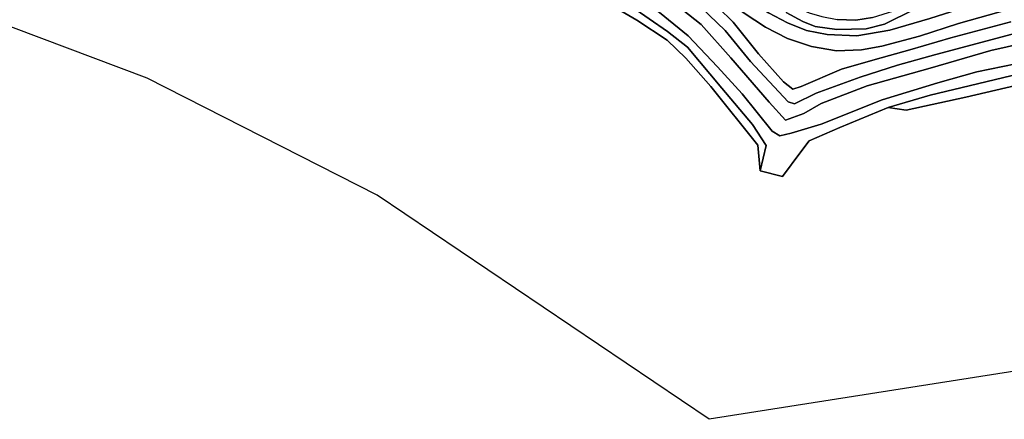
# Model space of a CAD drawing. Extents: x -26035517 to 31750492, y -9237385 to 8160032.
# Tile 200 of 256: x 17994489 to 18220269, y 3985322 to 4076988. Entities that reach past the tile are written whole.
import ezdxf

# ---------------------------------------------------------------- set-up
doc = ezdxf.new("R2010")
doc.units = 0
doc.layers.add('T-25', color=7, linetype='CONTINUOUS')

msp = doc.modelspace()

# ---------------------------------------------------------------- linework, layer by layer
at = {"layer": 'T-25', "color": 9}
for points in [[(18226656, 4084073, 10157), (18216193, 4081393, 10167), (18203205, 4077232, 10160), (18194040, 4074588, 10107), (18186474, 4073247, 10027), (18179631, 4073619, 10123), (18174880, 4074526, 10123), (18170540, 4076278, 10153), (18166179, 4078597, 10157), (18162211, 4081147, 10103), (18150938, 4089372, 10070), (18137937, 4098170, 10117), (18125319, 4106117, 10130), (18116608, 4110937, 10187), (18109024, 4114846, 10133), (18097825, 4119694, 10187), (18073139, 4129446, 10180), (18050022, 4138518, 10083), (18005493, 4155962, 10013), (17952471, 4176942, 10027), (17905215, 4195793, 10050), (17857466, 4214883, 9893), (17803923, 4236154, 9983)], [(17803923, 4236154, 9983), (17857466, 4214883, 9893), (17905215, 4195793, 10050), (17952471, 4176942, 10027), (18005493, 4155962, 10013), (18050022, 4138518, 10083), (18073139, 4129446, 10180), (18097825, 4119694, 10187), (18109024, 4114846, 10133), (18116608, 4110937, 10187), (18125319, 4106117, 10130), (18137937, 4098170, 10117), (18150938, 4089372, 10070), (18162211, 4081147, 10103), (18166179, 4078597, 10157), (18170540, 4076278, 10153), (18174880, 4074526, 10123), (18179631, 4073619, 10123), (18186474, 4073247, 10027), (18194040, 4074588, 10107), (18203205, 4077232, 10160), (18216193, 4081393, 10167), (18226656, 4084073, 10157)], [(17940053, 4176269, 9940), (17994779, 4154574, 9910), (18050567, 4132608, 10007), (18068492, 4125798, 10090), (18087035, 4118383, 10017), (18095997, 4114715, 10067), (18100975, 4112449, 10033), (18109261, 4107607, 10010), (18119186, 4102403, 9977), (18128554, 4097044, 9990), (18140462, 4089934, 9987), (18150708, 4082928, 9990), (18154649, 4079768, 9977), (18158126, 4076427, 9950), (18163911, 4069157, 9937), (18169618, 4062767, 9960), (18171760, 4061013, 10010), (18173690, 4061684, 10037), (18182942, 4065659, 10040), (18190671, 4067837, 9887), (18198633, 4070082, 9877), (18208032, 4072794, 9983), (18221741, 4076476, 10063)], [(17940053, 4176269, 9940), (17994779, 4154574, 9910), (18050567, 4132608, 10007), (18068492, 4125798, 10090), (18087035, 4118383, 10017), (18095997, 4114715, 10067), (18100975, 4112449, 10033), (18109261, 4107607, 10010), (18119186, 4102403, 9977), (18128554, 4097044, 9990), (18140462, 4089934, 9987), (18150708, 4082928, 9990), (18154649, 4079768, 9977), (18158126, 4076427, 9950), (18163911, 4069157, 9937), (18169618, 4062767, 9960), (18171760, 4061013, 10010), (18173690, 4061684, 10037), (18182942, 4065659, 10040), (18190671, 4067837, 9887), (18198633, 4070082, 9877), (18208032, 4072794, 9983), (18221741, 4076476, 10063)], [(18221741, 4076476, 10063), (18208032, 4072794, 9983), (18198633, 4070082, 9877), (18190671, 4067837, 9887), (18182942, 4065659, 10040), (18173690, 4061684, 10037), (18171760, 4061013, 10010), (18169618, 4062767, 9960), (18163911, 4069157, 9937), (18158126, 4076427, 9950), (18154649, 4079768, 9977), (18150708, 4082928, 9990), (18140462, 4089934, 9987), (18128554, 4097044, 9990), (18119186, 4102403, 9977), (18109261, 4107607, 10010), (18100975, 4112449, 10033), (18095997, 4114715, 10067), (18087035, 4118383, 10017), (18068492, 4125798, 10090), (18050567, 4132608, 10007), (17994779, 4154574, 9910), (17940053, 4176269, 9940)], [(18221480, 4079428, 10117), (18209770, 4076092, 10117), (18200835, 4073182, 10060), (18192195, 4070932, 10040), (18187541, 4070057, 10067), (18181814, 4069854, 10087), (18176070, 4070804, 10137), (18170563, 4072710, 10153), (18165486, 4075294, 10137), (18160621, 4078504, 10133), (18151087, 4085550, 10060), (18141534, 4092465, 10100), (18129737, 4100303, 10110), (18123871, 4103830, 10117), (18116307, 4107898, 10160), (18109150, 4111426, 10143), (18101266, 4115014, 10087), (18087834, 4120614, 10097), (18072345, 4126700, 10070), (18058296, 4132192, 10070), (18048593, 4136014, 9980), (18048593, 4136014, 9980), (18004342, 4153517, 9997), (17956296, 4172491, 9963)], [(17956296, 4172491, 9963), (18004342, 4153517, 9997), (18048593, 4136014, 9980), (18058296, 4132192, 10070), (18072345, 4126700, 10070), (18087834, 4120614, 10097), (18101266, 4115014, 10087), (18109150, 4111426, 10143), (18116307, 4107898, 10160), (18123871, 4103830, 10117), (18129737, 4100303, 10110), (18141534, 4092465, 10100), (18151087, 4085550, 10060), (18160621, 4078504, 10133), (18165486, 4075294, 10137), (18170563, 4072710, 10153), (18176070, 4070804, 10137), (18181814, 4069854, 10087), (18187541, 4070057, 10067), (18192195, 4070932, 10040), (18200835, 4073182, 10060), (18209770, 4076092, 10117), (18221480, 4079428, 10117)], [(18222088, 4073648, 8333), (18204556, 4068976, 8377), (18195740, 4066520, 8440), (18187212, 4063780, 8453), (18177121, 4060100, 8423), (18172140, 4057721, 8400), (18170678, 4058157, 8363), (18162078, 4067369, 8463), (18156240, 4074531, 8533), (18150764, 4079759, 8473), (18142776, 4085684, 8520), (18136143, 4089679, 8510), (18125505, 4095866, 8540), (18109598, 4104412, 8423), (18100600, 4109557, 8373), (18093555, 4112985, 8333), (18087186, 4115728, 8213), (18067785, 4123230, 8263), (18049275, 4130117, 8280), (18017754, 4142684, 8387), (17986057, 4155471, 8373)], [(18222088, 4073648, 8333), (18204556, 4068976, 8377), (18195740, 4066520, 8440), (18187212, 4063780, 8453), (18177121, 4060100, 8423), (18172140, 4057721, 8400), (18170678, 4058157, 8363), (18162078, 4067369, 8463), (18156240, 4074531, 8533), (18150764, 4079759, 8473), (18142776, 4085684, 8520), (18136143, 4089679, 8510), (18125505, 4095866, 8540), (18109598, 4104412, 8423), (18100600, 4109557, 8373), (18093555, 4112985, 8333), (18087186, 4115728, 8213), (18067785, 4123230, 8263), (18049275, 4130117, 8280), (18017754, 4142684, 8387), (17986057, 4155471, 8373)], [(17986057, 4155471, 8373), (18017754, 4142684, 8387), (18049275, 4130117, 8280), (18067785, 4123230, 8263), (18087186, 4115728, 8213), (18093555, 4112985, 8333), (18100600, 4109557, 8373), (18109598, 4104412, 8423), (18125505, 4095866, 8540), (18136143, 4089679, 8510), (18142776, 4085684, 8520), (18150764, 4079759, 8473), (18156240, 4074531, 8533), (18162078, 4067369, 8463), (18170678, 4058157, 8363), (18172140, 4057721, 8400), (18177121, 4060100, 8423), (18187212, 4063780, 8453), (18195740, 4066520, 8440), (18204556, 4068976, 8377), (18222088, 4073648, 8333)], [(18222875, 4066878, 5953), (18214001, 4065005, 5957), (18205034, 4062524, 5930), (18192297, 4058617, 5860), (18178269, 4053035, 5770), (18171427, 4050993, 5790), (18168824, 4050371, 5820), (18167067, 4051450, 5827), (18160136, 4059964, 5827), (18154473, 4066165, 5830), (18147808, 4073310, 5833), (18141190, 4078670, 5777), (18133599, 4083742, 5760), (18118871, 4092034, 5723), (18106180, 4099090, 5787), (18097769, 4104108, 5773), (18089539, 4108021, 5757), (18083127, 4110543, 5727), (18068132, 4116248, 5763), (18048355, 4123475, 5783), (18007396, 4139866, 5730), (17977585, 4151694, 5767)], [(18222875, 4066878, 5953), (18214001, 4065005, 5957), (18205034, 4062524, 5930), (18192297, 4058617, 5860), (18178269, 4053035, 5770), (18171427, 4050993, 5790), (18168824, 4050371, 5820), (18167067, 4051450, 5827), (18160136, 4059964, 5827), (18154473, 4066165, 5830), (18147808, 4073310, 5833), (18141190, 4078670, 5777), (18133599, 4083742, 5760), (18118871, 4092034, 5723), (18106180, 4099090, 5787), (18097769, 4104108, 5773), (18089539, 4108021, 5757), (18083127, 4110543, 5727), (18068132, 4116248, 5763), (18048355, 4123475, 5783), (18007396, 4139866, 5730), (17977585, 4151694, 5767)], [(17977585, 4151694, 5767), (18007396, 4139866, 5730), (18048355, 4123475, 5783), (18068132, 4116248, 5763), (18083127, 4110543, 5727), (18089539, 4108021, 5757), (18097769, 4104108, 5773), (18106180, 4099090, 5787), (18118871, 4092034, 5723), (18133599, 4083742, 5760), (18141190, 4078670, 5777), (18147808, 4073310, 5833), (18154473, 4066165, 5830), (18160136, 4059964, 5827), (18167067, 4051450, 5827), (18168824, 4050371, 5820), (18171427, 4050993, 5790), (18178269, 4053035, 5770), (18192297, 4058617, 5860), (18205034, 4062524, 5930), (18214001, 4065005, 5957), (18222875, 4066878, 5953)], [(17990839, 4150821, 8220), (18019813, 4138954, 8243), (18048440, 4127963, 8190), (18069677, 4119742, 8217), (18083082, 4114877, 8227), (18096246, 4109000, 8287), (18106520, 4103262, 8213), (18124237, 4093370, 8240), (18134785, 4087279, 8227), (18142406, 4082521, 8247), (18150728, 4075875, 8223), (18157590, 4068200, 8180), (18166338, 4058033, 8130), (18170120, 4053908, 8123), (18174313, 4055496, 8150), (18178268, 4057767, 8223), (18188859, 4061838, 8250), (18203292, 4065866, 8147), (18217186, 4069942, 8120), (18228416, 4072409, 8113)], [(17990839, 4150821, 8220), (18019813, 4138954, 8243), (18048440, 4127963, 8190), (18069677, 4119742, 8217), (18083082, 4114877, 8227), (18096246, 4109000, 8287), (18106520, 4103262, 8213), (18124237, 4093370, 8240), (18134785, 4087279, 8227), (18142406, 4082521, 8247), (18150728, 4075875, 8223), (18157590, 4068200, 8180), (18166338, 4058033, 8130), (18170120, 4053908, 8123), (18174313, 4055496, 8150), (18178268, 4057767, 8223), (18188859, 4061838, 8250), (18203292, 4065866, 8147), (18217186, 4069942, 8120), (18228416, 4072409, 8113)], [(18228416, 4072409, 8113), (18217186, 4069942, 8120), (18203292, 4065866, 8147), (18188859, 4061838, 8250), (18178268, 4057767, 8223), (18174313, 4055496, 8150), (18170120, 4053908, 8123), (18166338, 4058033, 8130), (18157590, 4068200, 8180), (18150728, 4075875, 8223), (18142406, 4082521, 8247), (18134785, 4087279, 8227), (18124237, 4093370, 8240), (18106520, 4103262, 8213), (18096246, 4109000, 8287), (18083082, 4114877, 8227), (18069677, 4119742, 8217), (18048440, 4127963, 8190), (18019813, 4138954, 8243), (17990839, 4150821, 8220)], [(18250429, 4000723, 6357), (18152582, 3985322, 6357), (18076437, 4036719, 6317), (18023747, 4063588, 5990), (17895171, 4112074, 6193), (17928212, 4128857, 6010), (17962362, 4145738, 6010), (17960343, 4148562, 6010), (17925231, 4131281, 6020), (17890624, 4113788, 6140), (17800131, 4147913, 5990)], [(17992322, 4143248, 5700), (18024146, 4130616, 5703), (18048811, 4120444, 5743), (18093790, 4101531, 6413), (18109354, 4092863, 6413), (18114752, 4089344, 6380), (18135975, 4076897, 6430), (18142926, 4072283, 6453), (18147252, 4068137, 6473), (18152962, 4061629, 6537), (18163755, 4048221, 6537), (18164291, 4042329, 5807), (18169387, 4040998, 5807), (18173625, 4046696, 5807), (18175538, 4049185, 5887), (18182591, 4052263, 5887), (18193615, 4056813, 5863), (18197754, 4056254, 6373), (18197754, 4056254, 6373), (18211439, 4059205, 6317), (18237665, 4065295, 6297)], [(18050022, 4138518, 10083), (18073139, 4129446, 10180), (18097825, 4119694, 10187), (18109024, 4114846, 10133), (18116608, 4110937, 10187), (18125319, 4106117, 10130), (18137937, 4098170, 10117), (18150938, 4089372, 10070), (18162211, 4081147, 10103), (18166179, 4078597, 10157), (18170540, 4076278, 10153), (18174880, 4074526, 10123), (18179631, 4073619, 10123), (18186474, 4073247, 10027), (18194040, 4074588, 10107), (18203205, 4077232, 10160), (18216193, 4081393, 10167), (18226656, 4084073, 10157)], [(18221480, 4079428, 10117), (18209770, 4076092, 10117), (18200835, 4073182, 10060), (18192195, 4070932, 10040), (18187541, 4070057, 10067), (18181814, 4069854, 10087), (18176070, 4070804, 10137), (18170563, 4072710, 10153), (18165486, 4075294, 10137), (18160621, 4078504, 10133), (18151087, 4085550, 10060), (18141534, 4092465, 10100), (18129737, 4100303, 10110), (18123871, 4103830, 10117), (18116307, 4107898, 10160), (18109150, 4111426, 10143), (18101266, 4115014, 10087), (18087834, 4120614, 10097), (18072345, 4126700, 10070), (18058296, 4132192, 10070), (18048593, 4136014, 9980)], [(18159309, 4089984, 8533), (18159365, 4089564, 8990), (18164221, 4085905, 9080), (18169487, 4081983, 9130), (18172859, 4079716, 9123), (18175558, 4078563, 9113), (18178453, 4077730, 9133), (18181937, 4077051, 9207), (18186244, 4076903, 9190), (18190012, 4077467, 9180), (18194962, 4078994, 9217), (18199673, 4081728, 9137), (18203976, 4085768, 9127), (18206495, 4089510, 9197), (18208384, 4093462, 9237), (18210040, 4096361, 9240), (18211847, 4097599, 9180), (18214592, 4098369, 9210), (18218173, 4097815, 9147), (18227571, 4094912, 9163)], [(18230021, 4066119, 5833), (18214104, 4062307, 5853), (18203232, 4059660, 5840), (18193615, 4056813, 5863), (18182591, 4052263, 5887), (18175538, 4049185, 5887), (18173625, 4046696, 5807), (18169387, 4040998, 5807), (18164291, 4042329, 5807), (18165671, 4048098, 5810), (18162555, 4052977, 5830), (18155506, 4061289, 5847), (18147617, 4070689, 5820), (18143021, 4074287, 5773), (18134617, 4080067, 5713)], [(18170218, 4078661, 10013), (18174083, 4076569, 9977), (18176920, 4075424, 9970), (18181884, 4074737, 9950), (18188592, 4074891, 9980), (18192814, 4075995, 9993), (18199788, 4079419, 9990)], [(18199788, 4079419, 9990), (18192814, 4075995, 9993), (18188592, 4074891, 9980), (18181884, 4074737, 9950), (18176920, 4075424, 9970), (18174083, 4076569, 9977), (18170218, 4078661, 10013)], [(18199788, 4079419, 9990), (18192814, 4075995, 9993), (18188592, 4074891, 9980), (18181884, 4074737, 9950), (18176920, 4075424, 9970), (18174083, 4076569, 9977), (18170218, 4078661, 10013)], [(18181937, 4077051, 9207), (18186244, 4076903, 9190), (18190012, 4077467, 9180)], [(18181937, 4077051, 9207), (18186244, 4076903, 9190), (18190012, 4077467, 9180)], [(18190012, 4077467, 9180), (18186244, 4076903, 9190), (18181937, 4077051, 9207)]]:
    msp.add_polyline3d(points, dxfattribs=at)
for points in [[(18164291, 4042329, 5807), (18163755, 4048221, 6537), (18152962, 4061629, 6537), (18147252, 4068137, 6473), (18142926, 4072283, 6453), (18135975, 4076897, 6430), (18114752, 4089344, 6380), (18109354, 4092863, 6413), (18093790, 4101531, 6413), (18048811, 4120444, 5743), (18062525, 4115797, 5577), (18079340, 4109281, 5517), (18088798, 4105713, 5473), (18094835, 4102716, 5600), (18102263, 4098763, 5613), (18113730, 4092015, 5707), (18120397, 4087976, 5713), (18134617, 4080067, 5713), (18143021, 4074287, 5773), (18147617, 4070689, 5820), (18155506, 4061289, 5847), (18162555, 4052977, 5830), (18165671, 4048098, 5810), (18164291, 4042329, 5807)], [(18164291, 4042329, 5807), (18163755, 4048221, 6537), (18152962, 4061629, 6537), (18147252, 4068137, 6473), (18142926, 4072283, 6453), (18135975, 4076897, 6430), (18114752, 4089344, 6380), (18109354, 4092863, 6413), (18093790, 4101531, 6413), (18048811, 4120444, 5743), (18062525, 4115797, 5577), (18079340, 4109281, 5517), (18088798, 4105713, 5473), (18094835, 4102716, 5600), (18102263, 4098763, 5613), (18113730, 4092015, 5707), (18120397, 4087976, 5713), (18134617, 4080067, 5713), (18143021, 4074287, 5773), (18147617, 4070689, 5820), (18155506, 4061289, 5847), (18162555, 4052977, 5830), (18165671, 4048098, 5810), (18164291, 4042329, 5807)], [(18261313, 3996248, 6487), (18273619, 4055171, 6227), (18248624, 4063350, 6227), (18243782, 4065114, 6207), (18237665, 4065295, 6297), (18211439, 4059205, 6317), (18197754, 4056254, 6373), (18193615, 4056813, 5863), (18203232, 4059660, 5840), (18214104, 4062307, 5853), (18230021, 4066119, 5833), (18237956, 4067969, 5840), (18241090, 4067786, 5807), (18244567, 4066799, 5807), (18254912, 4062733, 5807), (18265671, 4059253, 5813), (18275216, 4056205, 5747), (18272366, 4041994, 5747), (18269138, 4024446, 5783), (18265519, 4008191, 5780), (18262335, 3995828, 5747), (18261313, 3996248, 6487)], [(18261313, 3996248, 6487), (18273619, 4055171, 6227), (18248624, 4063350, 6227), (18243782, 4065114, 6207), (18237665, 4065295, 6297), (18211439, 4059205, 6317), (18197754, 4056254, 6373), (18193615, 4056813, 5863), (18203232, 4059660, 5840), (18214104, 4062307, 5853), (18230021, 4066119, 5833), (18237956, 4067969, 5840), (18241090, 4067786, 5807), (18244567, 4066799, 5807), (18254912, 4062733, 5807), (18265671, 4059253, 5813), (18275216, 4056205, 5747), (18272366, 4041994, 5747), (18269138, 4024446, 5783), (18265519, 4008191, 5780), (18262335, 3995828, 5747), (18261313, 3996248, 6487)]]:
    msp.add_polyline3d(points, close=True, dxfattribs=at)

doc.saveas('drawing.dxf')
